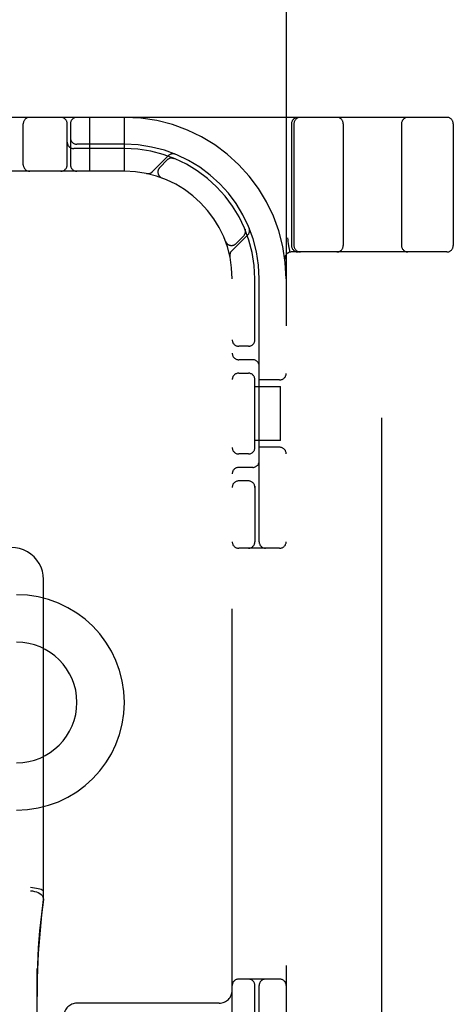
# Model space of a CAD drawing. Header units: inches. Extents: x 0 to 270, y 0 to 175.
# Tile 55 of 95: x 78.38 to 79.38, y 84.98 to 87.27. Entities that reach past the tile are written whole.
import ezdxf

# ---------------------------------------------------------------- set-up
doc = ezdxf.new("R2010")
doc.units = ezdxf.units.IN
doc.header["$LTSCALE"] = 14.84127
doc.header["$MEASUREMENT"] = 0
doc.linetypes.add('HIDDEN', pattern=[0.2, 0.1, -0.1])
doc.layers.add('DEFAULT_2', color=8, linetype='HIDDEN')

msp = doc.modelspace()

# ---------------------------------------------------------------- linework, layer by layer
at = {"layer": 'DEFAULT_2', "color": 8, "linetype": 'HIDDEN'}
for p, q in [((79.2149, 116.0254), (79.2149, 55.0554)), ((78.9939, 88.0404), (78.9939, 83.0404)), ((79.3664, 87.0404), (76.8714, 87.0404)), ((78.3845, 86.9304), (78.3845, 87.0254)), ((78.4864, 86.9304), (78.4864, 87.0254)), ((78.4939, 87.0254), (78.4939, 86.9304)), ((78.5389, 86.9154), (78.5389, 87.0404)), ((78.6189, 86.9154), (78.6189, 87.0404)), ((79.0064, 87.0254), (79.0064, 86.7429)), ((79.012, 87.0254), (79.012, 86.7429)), ((79.1264, 87.0254), (79.1264, 86.7429)), ((79.2614, 87.0254), (79.2614, 86.7429)), ((79.3814, 87.0254), (79.3814, 86.7429)), ((78.6189, 86.9779), (78.5089, 86.9779)), ((78.6189, 86.9679), (78.5014, 86.9679)), ((78.7212, 86.9515), (78.6836, 86.9139)), ((78.7183, 86.9416), (78.701, 86.9242)), ((78.7345, 86.9449), (78.7331, 86.9455)), ((78.6189, 86.9154), (77.6189, 86.9154)), ((78.7057, 86.8998), (78.706, 86.8997)), ((78.7063, 86.8996), (78.706, 86.8997)), ((78.899, 86.7796), (78.8984, 86.7809)), ((78.8984, 86.7809), (78.8984, 86.7809)), ((78.8984, 86.7809), (78.8985, 86.7809)), ((78.8532, 86.7524), (78.8531, 86.7528)), ((78.8532, 86.7525), (78.8533, 86.7522)), ((78.8675, 86.7301), (78.9051, 86.7677)), ((78.8778, 86.7475), (78.8951, 86.7648)), ((78.9992, 86.7419), (78.9991, 86.7425)), ((78.9992, 86.7419), (79.0026, 86.7275)), ((79.3664, 86.7279), (79.006, 86.7279)), ((78.8689, 84.4154), (78.8689, 86.6654)), ((78.9214, 86.5212), (78.9214, 86.6654)), ((78.9314, 86.0554), (78.9314, 86.6654)), ((78.9064, 86.5091), (78.8839, 86.5091)), ((78.9164, 86.4779), (78.8839, 86.4779)), ((78.8839, 86.4466), (78.9064, 86.4466)), ((78.9214, 86.2712), (78.9214, 86.4346)), ((78.9789, 86.431), (78.9314, 86.431)), ((78.9214, 86.4154), (78.9809, 86.4154)), ((78.9809, 86.2904), (78.9809, 86.4154)), ((78.9809, 86.2904), (78.9214, 86.2904)), ((78.9789, 86.2747), (78.9314, 86.2747)), ((78.9064, 86.2591), (78.8839, 86.2591)), ((78.9164, 86.2279), (78.8839, 86.2279)), ((78.9064, 86.1966), (78.8839, 86.1966)), ((78.9214, 86.1846), (78.9214, 86.0554)), ((78.9789, 86.0404), (78.8839, 86.0404)), ((78.4314, 85.225), (78.4314, 85.9681)), ((78.4164, 84.3829), (78.4164, 85.065)), ((78.9789, 85.0404), (78.8839, 85.0404)), ((78.9214, 84.8962), (78.9214, 85.0254)), ((78.9314, 84.4154), (78.9314, 85.0254)), ((78.8389, 84.9844), (78.5089, 84.9844))]:
    msp.add_line(p, q, dxfattribs=at)
for points in [[(78.7307, 86.9459), (78.7308, 86.9459), (78.7312, 86.9458), (78.7315, 86.9457), (78.7319, 86.9457), (78.7322, 86.9456), (78.7325, 86.9455), (78.7329, 86.9455), (78.7331, 86.9454), (78.7334, 86.9453), (78.7337, 86.9452), (78.7339, 86.9451), (78.7342, 86.945), (78.7343, 86.945), (78.7344, 86.945)], [(78.7344, 86.945), (78.7344, 86.9449), (78.7345, 86.9449)], [(78.8985, 86.7809), (78.8985, 86.7808), (78.8986, 86.7806), (78.8986, 86.7804), (78.8987, 86.7802), (78.8988, 86.7799), (78.8989, 86.7797), (78.8989, 86.7795), (78.899, 86.7792), (78.8991, 86.7789), (78.8991, 86.7787), (78.8992, 86.7784), (78.8993, 86.7781), (78.8993, 86.7778), (78.8993, 86.7776), (78.8994, 86.7773), (78.8994, 86.7771)], [(78.997, 86.7608), (78.9976, 86.7564), (78.9981, 86.7519), (78.9986, 86.7473), (78.9991, 86.7425)], [(78.4314, 85.9681), (78.4308, 85.9777), (78.4289, 85.9872), (78.4257, 85.9963), (78.4214, 86.005), (78.416, 86.013), (78.4095, 86.0203), (78.4021, 86.0267), (78.394, 86.0321), (78.3852, 86.0364), (78.3759, 86.0395), (78.3662, 86.0414), (78.3564, 86.042)], [(78.4314, 85.2437), (78.431, 85.2448), (78.4299, 85.2459), (78.4281, 85.2469), (78.4257, 85.248), (78.4226, 85.249), (78.419, 85.25), (78.415, 85.2508), (78.4106, 85.2516), (78.4061, 85.2522), (78.4014, 85.2526)], [(78.4014, 85.2452), (78.4061, 85.2448), (78.4107, 85.2439), (78.415, 85.2426), (78.419, 85.241), (78.4226, 85.239), (78.4257, 85.2367), (78.4281, 85.2341), (78.4299, 85.2314), (78.431, 85.2286), (78.4314, 85.2258)], [(78.4314, 85.2253), (78.4291, 85.2074), (78.427, 85.1895), (78.4251, 85.1716), (78.4234, 85.1537), (78.4219, 85.1359), (78.4205, 85.118), (78.4194, 85.0999), (78.4184, 85.0813), (78.4176, 85.062), (78.4169, 85.0419), (78.4165, 85.0207), (78.4164, 84.9999)], [(78.4164, 84.9999), (78.4168, 85.0343), (78.418, 85.0737), (78.4202, 85.1129), (78.4233, 85.1521), (78.4272, 85.1911), (78.4314, 85.225)]]:
    msp.add_lwpolyline(points, dxfattribs=at)
for centre, radius, start, end in [((78.3995, 87.0254), 0.015, 90, 180), ((78.4714, 87.0254), 0.015, 0, 90), ((78.5089, 87.0254), 0.015, 90, 180), ((78.6189, 86.6654), 0.375, 0, 90), ((79.0214, 87.0254), 0.015, 90, 180), ((79.027, 87.0254), 0.015, 90, 180), ((79.1114, 87.0254), 0.015, 0, 90), ((79.2764, 87.0254), 0.015, 90, 180), ((79.3664, 87.0254), 0.015, 0, 90), ((78.5014, 86.9829), 0.015, 180, 270), ((78.5089, 86.9929), 0.015, 180, 270), ((78.6189, 86.6654), 0.3125, 0, 90), ((78.6189, 86.6654), 0.3025, 0, 90), ((78.7315, 86.9413), 0.0145, 67.8042, 135), ((78.7289, 86.931), 0.015, 67.4954, 135), ((78.3995, 86.9304), 0.015, 180, 270), ((78.4714, 86.9304), 0.015, 270, 360), ((78.5089, 86.9304), 0.015, 180, 270), ((78.6189, 86.6654), 0.25, 0, 90), ((78.6734, 86.9242), 0.0145, 258.1145, 315), ((78.7116, 86.9136), 0.015, 135, 249.5253), ((78.8845, 86.7754), 0.015, 315, 22.5046), ((78.8948, 86.7779), 0.0145, 315, 22.1958), ((78.8672, 86.7581), 0.015, 200.4747, 315), ((78.8777, 86.7198), 0.0145, 135, 191.8855), ((79.006, 86.7129), 0.015, 90, 186.9957), ((79.0214, 86.7429), 0.015, 180, 270), ((79.027, 86.7429), 0.015, 180, 270), ((79.1114, 86.7429), 0.015, 270, 360), ((79.2764, 86.7429), 0.015, 180, 270), ((79.3664, 86.7429), 0.015, 270, 360), ((78.8839, 86.5241), 0.015, 180, 270), ((78.9064, 86.5241), 0.015, 270, 0), ((78.8839, 86.4929), 0.015, 180, 270), ((78.9164, 86.4629), 0.015, 0, 90), ((78.8839, 86.4316), 0.015, 90, 180), ((78.9064, 86.4316), 0.015, 0, 90), ((78.9789, 86.446), 0.015, 270, 360), ((78.8839, 86.2741), 0.015, 180, 270), ((78.9064, 86.2741), 0.015, 270, 360), ((78.9789, 86.2597), 0.015, 0, 90), ((78.8839, 86.2129), 0.015, 90, 180), ((78.9164, 86.2429), 0.015, 270, 360), ((78.8839, 86.1816), 0.015, 90, 180), ((78.9064, 86.1816), 0.015, 0, 90), ((78.8839, 86.0554), 0.015, 180, 270), ((78.9064, 86.0554), 0.015, 270, 360), ((78.9464, 86.0554), 0.015, 180, 270), ((78.9789, 86.0554), 0.015, 270, 360), ((78.3689, 85.6824), 0.25, 270, 90), ((78.3689, 85.6824), 0.14, 270, 90), ((78.8839, 85.0254), 0.015, 90, 180), ((78.9064, 85.0254), 0.015, 0, 90), ((78.9464, 85.0254), 0.015, 90, 180), ((78.9789, 85.0254), 0.015, 0, 90), ((78.8389, 85.0144), 0.03, 270, 360), ((78.5089, 84.9544), 0.03, 90, 180)]:
    msp.add_arc(centre, radius, start, end, dxfattribs=at)

doc.saveas('drawing.dxf')
